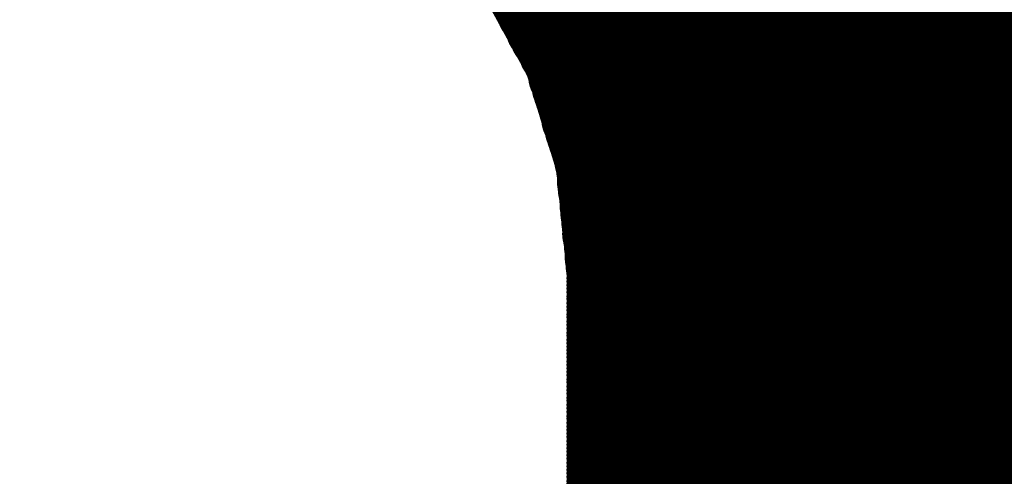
# Model space of a CAD drawing. Extents: x 0 to 65, y -0.2 to 30.2.
# Tile 112 of 237: x 36.607 to 36.895, y 14.526 to 14.66. Entities that reach past the tile are written whole.
import ezdxf

# ---------------------------------------------------------------- set-up
doc = ezdxf.new("R2010")
doc.units = 0
doc.layers.add('BOARD_GEOMETRY_SILKSCREEN_', color=1, linetype='CONTINUOUS')

msp = doc.modelspace()

# ---------------------------------------------------------------- linework, layer by layer
at = {"layer": 'BOARD_GEOMETRY_SILKSCREEN_', "const_width": 0.01905}
for points in [[(37.173916, 14.255496), (36.287964, 15.141448)], [(37.173916, 14.256766), (36.288726, 15.141448)], [(37.173916, 14.257528), (36.289996, 15.141448)], [(37.173916, 14.258798), (36.291012, 15.141448)], [(37.173916, 14.259814), (36.292028, 15.141448)], [(37.173916, 14.26083), (36.293044, 15.141448)], [(37.173916, 14.261846), (36.29406, 15.141448)], [(37.173916, 14.262862), (36.29533, 15.141448)], [(37.173916, 14.264132), (36.296346, 15.141448)], [(37.173916, 14.265148), (36.297362, 15.141448)], [(37.173916, 14.266164), (36.298378, 15.141448)], [(37.173916, 14.26718), (36.299394, 15.141448)], [(37.173916, 14.268196), (36.30041, 15.141448)], [(37.173916, 14.269212), (36.30168, 15.141448)], [(37.173916, 14.270482), (36.302442, 15.141448)], [(37.173916, 14.271498), (36.303712, 15.141448)], [(37.173916, 14.272514), (36.304728, 15.141448)], [(37.173916, 14.27353), (36.305744, 15.141448)], [(37.173916, 14.274546), (36.307014, 15.141448)], [(37.173916, 14.275816), (36.307776, 15.141448)], [(37.173916, 14.276578), (36.309046, 15.141448)], [(37.173916, 14.277848), (36.310062, 15.141448)], [(37.173916, 14.278864), (36.311078, 15.141448)], [(37.173916, 14.27988), (36.312348, 15.141448)], [(37.173916, 14.28115), (36.31311, 15.141448)], [(37.173916, 14.281912), (36.31438, 15.141448)], [(37.173916, 14.283182), (36.315396, 15.141448)], [(37.173916, 14.284198), (36.316412, 15.141448)], [(37.173916, 14.285214), (36.317428, 15.141448)], [(37.173916, 14.28623), (36.318444, 15.141448)], [(37.173916, 14.287246), (36.319714, 15.141448)], [(37.173916, 14.288516), (36.32073, 15.141448)], [(37.173916, 14.289532), (36.321746, 15.141448)], [(37.173916, 14.290548), (36.322762, 15.141448)], [(37.173916, 14.291564), (36.323778, 15.141448)], [(37.173916, 14.29258), (36.324794, 15.141448)], [(37.173916, 14.293596), (36.326064, 15.141448)], [(37.173916, 14.294866), (36.32708, 15.141448)], [(37.173916, 14.295882), (36.328096, 15.141448)], [(37.173916, 14.296898), (36.329112, 15.141448)], [(37.173916, 14.297914), (36.330128, 15.141448)], [(37.173916, 14.29893), (36.331398, 15.141448)], [(37.173916, 14.3002), (36.33216, 15.141448)], [(37.173916, 14.300962), (36.33343, 15.141448)], [(37.173916, 14.302232), (36.334446, 15.141448)], [(37.173916, 14.303248), (36.335462, 15.141448)], [(37.173916, 14.304264), (36.336732, 15.141448)], [(37.173916, 14.305534), (36.337494, 15.141448)], [(37.173916, 14.306296), (36.338764, 15.141448)], [(37.173916, 14.307566), (36.33978, 15.141448)], [(37.173916, 14.308582), (36.340796, 15.141448)], [(37.173916, 14.309598), (36.341812, 15.141448)], [(37.173916, 14.310868), (36.342828, 15.141448)], [(37.173916, 14.31163), (36.344098, 15.141448)], [(37.173916, 14.3129), (36.345114, 15.141448)], [(37.173916, 14.313916), (36.34613, 15.141448)], [(37.173916, 14.314932), (36.347146, 15.141448)], [(37.173916, 14.315948), (36.348162, 15.141448)], [(37.173916, 14.316964), (36.349178, 15.141448)], [(37.173916, 14.318234), (36.350448, 15.141448)], [(37.173916, 14.31925), (36.351464, 15.141448)], [(37.173916, 14.320266), (36.35248, 15.141448)], [(37.173916, 14.321282), (36.353496, 15.141448)], [(37.173916, 14.322298), (36.354512, 15.141448)], [(37.173916, 14.323314), (36.355782, 15.141448)], [(37.173916, 14.324584), (36.356544, 15.141448)], [(37.173916, 14.325346), (36.357814, 15.141448)], [(37.173916, 14.326616), (36.35883, 15.141448)], [(37.173916, 14.327632), (36.359846, 15.141448)], [(37.173916, 14.328648), (36.361116, 15.141448)], [(37.173916, 14.329918), (36.361878, 15.141448)], [(37.173916, 14.33068), (36.363148, 15.141448)], [(37.173916, 14.33195), (36.364164, 15.141448)], [(37.173916, 14.332966), (36.36518, 15.141448)], [(37.173916, 14.333982), (36.36645, 15.141448)], [(37.173916, 14.335252), (36.367212, 15.141448)], [(37.173916, 14.336014), (36.368482, 15.141448)], [(37.173916, 14.337284), (36.369498, 15.141448)], [(37.173916, 14.3383), (36.370514, 15.141448)], [(37.173916, 14.339316), (36.37153, 15.141448)], [(37.173916, 14.340332), (36.372546, 15.141448)], [(37.173916, 14.341348), (36.373816, 15.141448)], [(37.173916, 14.342618), (36.374832, 15.141448)], [(37.173916, 14.343634), (36.375848, 15.141448)], [(37.173916, 14.34465), (36.376864, 15.141448)], [(37.173916, 14.345666), (36.37788, 15.141448)], [(37.173916, 14.346682), (36.378896, 15.141448)], [(37.173916, 14.347698), (36.380166, 15.141448)], [(37.173916, 14.348968), (36.381182, 15.141448)], [(37.173916, 14.349984), (36.382198, 15.141448)], [(37.173916, 14.351), (36.383214, 15.141448)], [(37.173916, 14.352016), (36.38423, 15.141448)], [(37.173916, 14.353032), (36.3855, 15.141448)], [(37.173916, 14.354302), (36.386262, 15.141448)], [(37.173916, 14.355064), (36.387532, 15.141448)], [(37.173916, 14.356334), (36.388548, 15.141448)], [(37.173916, 14.35735), (36.389564, 15.141448)], [(37.173916, 14.358366), (36.390834, 15.141448)], [(37.173916, 14.359636), (36.391596, 15.141448)], [(37.173916, 14.360398), (36.392866, 15.141448)], [(37.173916, 14.361668), (36.393882, 15.141448)], [(37.173916, 14.362684), (36.394898, 15.141448)], [(37.173916, 14.3637), (36.395914, 15.141448)], [(37.173916, 14.364716), (36.39693, 15.141448)], [(37.173916, 14.365732), (36.3982, 15.141448)], [(37.173916, 14.367002), (36.399216, 15.141448)], [(37.173916, 14.368018), (36.400232, 15.141448)], [(37.173916, 14.369034), (36.401248, 15.141448)], [(37.173916, 14.37005), (36.402264, 15.141448)], [(37.173916, 14.371066), (36.40328, 15.141448)], [(37.173916, 14.372082), (36.40455, 15.141448)], [(37.173916, 14.373352), (36.405566, 15.141448)], [(37.173916, 14.374368), (36.406582, 15.141448)], [(37.173916, 14.375384), (36.407598, 15.141448)], [(37.173916, 14.3764), (36.408614, 15.141448)], [(37.173916, 14.377416), (36.409884, 15.141448)], [(37.173916, 14.378686), (36.410646, 15.141448)], [(37.173916, 14.379448), (36.411916, 15.141448)], [(37.173916, 14.380718), (36.412932, 15.141448)], [(37.173916, 14.381734), (36.413948, 15.141448)], [(37.173916, 14.38275), (36.415218, 15.141448)], [(37.173916, 14.38402), (36.41598, 15.141448)], [(37.173916, 14.384782), (36.41725, 15.141448)], [(37.173916, 14.386052), (36.418266, 15.141448)], [(37.173916, 14.387068), (36.419282, 15.141448)], [(37.173916, 14.388084), (36.420552, 15.141448)], [(37.173916, 14.389354), (36.421314, 15.141448)], [(37.173916, 14.390116), (36.422584, 15.141448)], [(37.173916, 14.391386), (36.4236, 15.141448)], [(37.173916, 14.392402), (36.424616, 15.141448)], [(37.173916, 14.393418), (36.425632, 15.141448)], [(37.173916, 14.394434), (36.426648, 15.141448)], [(37.173916, 14.39545), (36.427664, 15.141448)], [(37.173916, 14.39672), (36.428934, 15.141448)], [(37.173916, 14.397736), (36.42995, 15.141448)], [(37.173916, 14.398752), (36.430966, 15.141448)], [(37.173916, 14.399768), (36.431982, 15.141448)], [(37.173916, 14.25448), (36.73221, 14.696186)], [(37.173916, 14.253464), (36.73729, 14.69009)], [(37.173916, 14.252194), (36.742116, 14.683994)], [(37.173916, 14.251432), (36.747196, 14.677898)], [(36.749736, 14.674596), (36.764468, 14.647672)], [(37.173916, 14.250162), (36.750498, 14.67358)], [(37.173916, 14.249146), (36.751768, 14.671294)], [(37.173916, 14.24813), (36.752784, 14.669008)], [(37.173916, 14.24686), (36.754308, 14.666722)], [(37.173916, 14.246098), (36.755578, 14.664436)], [(37.173916, 14.244828), (36.756594, 14.66215)], [(37.173916, 14.243812), (36.758118, 14.659864)], [(37.173916, 14.242796), (36.759134, 14.657324)], [(37.173916, 14.24178), (36.760404, 14.655038)], [(37.173916, 14.240764), (36.761928, 14.652752)], [(37.173916, 14.239494), (36.762944, 14.650466)], [(37.173916, 14.238478), (36.764214, 14.64818)], [(36.764468, 14.647672), (36.773612, 14.617954)], [(37.173916, 14.237462), (36.764976, 14.646402)], [(37.173916, 14.236446), (36.765484, 14.644878)], [(37.173916, 14.23543), (36.765738, 14.643354)], [(37.173916, 14.234414), (36.7665, 14.64183)], [(37.173916, 14.233144), (36.766754, 14.640306)], [(37.173916, 14.232382), (36.767262, 14.638782)], [(37.173916, 14.231112), (36.76777, 14.637258)], [(37.173916, 14.230096), (36.768278, 14.635734)], [(37.173916, 14.22908), (36.768786, 14.633956)], [(37.173916, 14.22781), (36.769294, 14.632432)], [(37.173916, 14.227048), (36.769548, 14.630908)], [(37.173916, 14.225778), (36.77031, 14.629384)], [(37.173916, 14.224762), (36.770564, 14.62786)], [(37.173916, 14.223746), (36.771072, 14.626336)], [(37.173916, 14.222476), (36.77158, 14.624812)], [(37.173916, 14.221714), (36.772088, 14.623288)], [(37.173916, 14.220444), (36.772596, 14.621764)], [(37.173916, 14.219428), (36.773104, 14.62024)], [(37.173916, 14.218412), (36.773358, 14.618716)], [(36.773612, 14.617954), (36.776914, 14.58595)], [(37.173916, 14.217396), (36.773866, 14.617446)], [(37.173916, 14.21638), (36.773866, 14.616176)], [(37.173916, 14.21511), (36.77412, 14.614906)], [(37.173916, 14.214094), (36.77412, 14.61389)], [(37.173916, 14.213078), (36.77412, 14.61262)], [(37.173916, 14.212062), (36.774374, 14.611604)], [(37.173916, 14.211046), (36.774374, 14.610334)], [(37.173916, 14.21003), (36.774628, 14.609064)], [(37.173916, 14.20876), (36.774882, 14.608048)], [(37.173916, 14.207744), (36.774882, 14.606778)], [(37.173916, 14.206728), (36.774882, 14.605762)], [(37.173916, 14.205712), (36.775136, 14.604238)], [(37.173916, 14.204696), (36.775136, 14.603222)], [(37.173916, 14.203426), (36.77539, 14.601952)], [(37.173916, 14.202664), (36.77539, 14.600936)], [(37.173916, 14.201394), (36.775644, 14.599666)], [(37.173916, 14.200378), (36.775644, 14.598396)], [(37.173916, 14.199362), (36.775644, 14.59738)], [(37.173916, 14.198092), (36.775898, 14.59611)], [(37.173916, 14.19733), (36.776152, 14.595094)], [(37.173916, 14.19606), (36.776152, 14.593824)], [(37.173916, 14.195044), (36.776406, 14.592808)], [(37.173916, 14.194028), (36.776406, 14.591284)], [(37.173916, 14.193012), (36.776406, 14.590268)], [(37.173916, 14.191996), (36.77666, 14.588998)], [(37.173916, 14.190726), (36.77666, 14.587982)], [(37.173916, 14.18971), (36.776914, 14.586712)], [(36.776914, 14.58595), (36.776914, 13.95095)], [(37.173916, 14.188694), (36.776914, 14.585696)], [(37.173916, 14.187678), (36.776914, 14.584426)], [(37.173916, 14.186662), (36.776914, 14.58341)], [(37.173916, 14.185646), (36.776914, 14.582394)], [(37.173916, 14.184376), (36.776914, 14.581378)], [(37.173916, 14.18336), (36.776914, 14.580362)], [(37.173916, 14.182344), (36.776914, 14.579092)], [(37.173916, 14.181328), (36.776914, 14.57833)], [(37.173916, 14.180312), (36.776914, 14.57706)], [(37.173916, 14.179042), (36.776914, 14.576044)], [(37.173916, 14.17828), (36.776914, 14.575028)], [(37.173916, 14.17701), (36.776914, 14.573758)], [(37.173916, 14.175994), (36.776914, 14.572996)], [(37.173916, 14.174978), (36.776914, 14.571726)], [(37.173916, 14.173708), (36.776914, 14.57071)], [(37.173916, 14.172946), (36.776914, 14.569694)], [(37.173916, 14.171676), (36.776914, 14.568424)], [(37.173916, 14.17066), (36.776914, 14.567662)], [(37.173916, 14.169644), (36.776914, 14.566392)], [(37.173916, 14.168374), (36.776914, 14.565376)], [(37.173916, 14.167612), (36.776914, 14.56436)], [(37.173916, 14.166342), (36.776914, 14.563344)], [(37.173916, 14.165326), (36.776914, 14.562328)], [(37.173916, 14.16431), (36.776914, 14.561312)], [(37.173916, 14.163294), (36.776914, 14.560042)], [(37.173916, 14.162278), (36.776914, 14.559026)], [(37.173916, 14.161008), (36.776914, 14.55801)], [(37.173916, 14.159992), (36.776914, 14.556994)], [(37.173916, 14.158976), (36.776914, 14.555978)], [(37.173916, 14.15796), (36.776914, 14.554708)], [(37.173916, 14.156944), (36.776914, 14.553946)], [(37.173916, 14.155928), (36.776914, 14.552676)], [(37.173916, 14.154658), (36.776914, 14.55166)], [(37.173916, 14.153896), (36.776914, 14.550644)], [(37.173916, 14.152626), (36.776914, 14.549374)], [(37.173916, 14.15161), (36.776914, 14.548612)], [(37.173916, 14.150594), (36.776914, 14.547342)], [(37.173916, 14.149324), (36.776914, 14.546326)], [(37.173916, 14.148562), (36.776914, 14.54531)], [(37.173916, 14.147292), (36.776914, 14.54404)], [(37.173916, 14.146276), (36.776914, 14.543278)], [(37.173916, 14.14526), (36.776914, 14.542008)], [(37.173916, 14.14399), (36.776914, 14.540992)], [(37.173916, 14.143228), (36.776914, 14.539976)], [(37.173916, 14.141958), (36.776914, 14.53896)], [(37.173916, 14.140942), (36.776914, 14.537944)], [(37.173916, 14.139926), (36.776914, 14.536674)], [(37.173916, 14.13891), (36.776914, 14.535658)], [(37.173916, 14.137894), (36.776914, 14.534642)], [(37.173916, 14.136624), (36.776914, 14.533626)], [(37.173916, 14.135608), (36.776914, 14.53261)], [(37.173916, 14.134592), (36.776914, 14.531594)], [(37.173916, 14.133576), (36.776914, 14.530324)], [(37.173916, 14.13256), (36.776914, 14.529308)], [(37.173916, 14.131544), (36.776914, 14.528292)], [(37.173916, 14.130274), (36.776914, 14.527276)], [(37.173916, 14.129258), (36.776914, 14.52626)], [(37.173916, 14.128242), (36.776914, 14.52499)], [(37.173916, 14.127226), (36.776914, 14.524228)], [(37.173916, 14.12621), (36.776914, 14.522958)], [(37.173916, 14.12494), (36.776914, 14.521942)], [(37.173916, 14.124178), (36.776914, 14.520926)], [(37.173916, 14.122908), (36.776914, 14.519656)], [(37.173916, 14.121892), (36.776914, 14.518894)], [(37.173916, 14.120876), (36.776914, 14.517624)]]:
    msp.add_lwpolyline(points, dxfattribs=at)
at = {"layer": 'BOARD_GEOMETRY_SILKSCREEN_', "const_width": 0.009652}
for points in [[(36.75761, 14.669008, -1), (36.747958, 14.669008)], [(36.750752, 14.664436, -1), (36.760404, 14.664436)], [(36.759134, 14.666722, -1), (36.749482, 14.666722)], [(36.751768, 14.66215, -1), (36.76142, 14.66215)], [(36.760404, 14.664436, -1), (36.750752, 14.664436)], [(36.753292, 14.659864, -1), (36.762944, 14.659864)], [(36.76142, 14.66215, -1), (36.751768, 14.66215)], [(36.762944, 14.659864, -1), (36.753292, 14.659864)], [(36.754308, 14.657324, -1), (36.76396, 14.657324)], [(36.755578, 14.655038, -1), (36.76523, 14.655038)], [(36.76396, 14.657324, -1), (36.754308, 14.657324)], [(36.757102, 14.652752, -1), (36.766754, 14.652752)], [(36.76523, 14.655038, -1), (36.755578, 14.655038)], [(36.758118, 14.650466, -1), (36.76777, 14.650466)], [(36.766754, 14.652752, -1), (36.757102, 14.652752)], [(36.759388, 14.64818, -1), (36.76904, 14.64818)], [(36.759642, 14.647672, -1), (36.769294, 14.647672)], [(36.759642, 14.647672, -1), (36.769294, 14.647672)], [(36.76015, 14.646402, -1), (36.769802, 14.646402)], [(36.76777, 14.650466, -1), (36.758118, 14.650466)], [(36.760658, 14.644878, -1), (36.77031, 14.644878)], [(36.76904, 14.64818, -1), (36.759388, 14.64818)], [(36.769294, 14.647672, -1), (36.759642, 14.647672)], [(36.769294, 14.647672, -1), (36.759642, 14.647672)], [(36.769802, 14.646402, -1), (36.76015, 14.646402)], [(36.760912, 14.643354, -1), (36.770564, 14.643354)], [(36.761674, 14.64183, -1), (36.771326, 14.64183)], [(36.77031, 14.644878, -1), (36.760658, 14.644878)], [(36.770564, 14.643354, -1), (36.760912, 14.643354)], [(36.761928, 14.640306, -1), (36.77158, 14.640306)], [(36.762436, 14.638782, -1), (36.772088, 14.638782)], [(36.771326, 14.64183, -1), (36.761674, 14.64183)], [(36.77158, 14.640306, -1), (36.761928, 14.640306)], [(36.762944, 14.637258, -1), (36.772596, 14.637258)], [(36.763452, 14.635734, -1), (36.773104, 14.635734)], [(36.772088, 14.638782, -1), (36.762436, 14.638782)], [(36.772596, 14.637258, -1), (36.762944, 14.637258)], [(36.76396, 14.633956, -1), (36.773612, 14.633956)], [(36.764468, 14.632432, -1), (36.77412, 14.632432)], [(36.773104, 14.635734, -1), (36.763452, 14.635734)], [(36.773612, 14.633956, -1), (36.76396, 14.633956)], [(36.764722, 14.630908, -1), (36.774374, 14.630908)], [(36.765484, 14.629384, -1), (36.775136, 14.629384)], [(36.77412, 14.632432, -1), (36.764468, 14.632432)], [(36.765738, 14.62786, -1), (36.77539, 14.62786)], [(36.766246, 14.626336, -1), (36.775898, 14.626336)], [(36.774374, 14.630908, -1), (36.764722, 14.630908)], [(36.775136, 14.629384, -1), (36.765484, 14.629384)], [(36.766754, 14.624812, -1), (36.776406, 14.624812)], [(36.767262, 14.623288, -1), (36.776914, 14.623288)], [(36.77539, 14.62786, -1), (36.765738, 14.62786)], [(36.775898, 14.626336, -1), (36.766246, 14.626336)], [(36.76777, 14.621764, -1), (36.777422, 14.621764)], [(36.776406, 14.624812, -1), (36.766754, 14.624812)], [(36.776914, 14.623288, -1), (36.767262, 14.623288)], [(36.768278, 14.62024, -1), (36.77793, 14.62024)], [(36.768532, 14.618716, -1), (36.778184, 14.618716)], [(36.768786, 14.617954, -1), (36.778438, 14.617954)], [(36.768786, 14.617954, -1), (36.778438, 14.617954)], [(36.777422, 14.621764, -1), (36.76777, 14.621764)], [(36.77793, 14.62024, -1), (36.768278, 14.62024)], [(36.76904, 14.617446, -1), (36.778692, 14.617446)], [(36.76904, 14.616176, -1), (36.778692, 14.616176)], [(36.769294, 14.614906, -1), (36.778946, 14.614906)], [(36.778184, 14.618716, -1), (36.768532, 14.618716)], [(36.778438, 14.617954, -1), (36.768786, 14.617954)], [(36.778438, 14.617954, -1), (36.768786, 14.617954)], [(36.778692, 14.617446, -1), (36.76904, 14.617446)], [(36.769294, 14.61389, -1), (36.778946, 14.61389)], [(36.769294, 14.61262, -1), (36.778946, 14.61262)], [(36.778692, 14.616176, -1), (36.76904, 14.616176)], [(36.778946, 14.614906, -1), (36.769294, 14.614906)], [(36.778946, 14.61389, -1), (36.769294, 14.61389)], [(36.769548, 14.611604, -1), (36.7792, 14.611604)], [(36.769548, 14.610334, -1), (36.7792, 14.610334)], [(36.769802, 14.609064, -1), (36.779454, 14.609064)], [(36.778946, 14.61262, -1), (36.769294, 14.61262)], [(36.7792, 14.611604, -1), (36.769548, 14.611604)], [(36.770056, 14.608048, -1), (36.779708, 14.608048)], [(36.770056, 14.606778, -1), (36.779708, 14.606778)], [(36.7792, 14.610334, -1), (36.769548, 14.610334)], [(36.779454, 14.609064, -1), (36.769802, 14.609064)], [(36.770056, 14.605762, -1), (36.779708, 14.605762)], [(36.779708, 14.608048, -1), (36.770056, 14.608048)], [(36.77031, 14.604238, -1), (36.779962, 14.604238)], [(36.77031, 14.603222, -1), (36.779962, 14.603222)], [(36.779708, 14.606778, -1), (36.770056, 14.606778)], [(36.779708, 14.605762, -1), (36.770056, 14.605762)], [(36.770564, 14.601952, -1), (36.780216, 14.601952)], [(36.770564, 14.600936, -1), (36.780216, 14.600936)], [(36.779962, 14.604238, -1), (36.77031, 14.604238)], [(36.779962, 14.603222, -1), (36.77031, 14.603222)], [(36.770818, 14.599666, -1), (36.78047, 14.599666)], [(36.770818, 14.598396, -1), (36.78047, 14.598396)], [(36.770818, 14.59738, -1), (36.78047, 14.59738)], [(36.780216, 14.601952, -1), (36.770564, 14.601952)], [(36.780216, 14.600936, -1), (36.770564, 14.600936)], [(36.78047, 14.599666, -1), (36.770818, 14.599666)], [(36.771072, 14.59611, -1), (36.780724, 14.59611)], [(36.771326, 14.595094, -1), (36.780978, 14.595094)], [(36.78047, 14.598396, -1), (36.770818, 14.598396)], [(36.78047, 14.59738, -1), (36.770818, 14.59738)], [(36.771326, 14.593824, -1), (36.780978, 14.593824)], [(36.77158, 14.592808, -1), (36.781232, 14.592808)], [(36.780724, 14.59611, -1), (36.771072, 14.59611)], [(36.780978, 14.595094, -1), (36.771326, 14.595094)], [(36.780978, 14.593824, -1), (36.771326, 14.593824)], [(36.77158, 14.591284, -1), (36.781232, 14.591284)], [(36.77158, 14.590268, -1), (36.781232, 14.590268)], [(36.771834, 14.588998, -1), (36.781486, 14.588998)], [(36.781232, 14.592808, -1), (36.77158, 14.592808)], [(36.781232, 14.591284, -1), (36.77158, 14.591284)], [(36.771834, 14.587982, -1), (36.781486, 14.587982)], [(36.772088, 14.586712, -1), (36.78174, 14.586712)], [(36.772088, 14.58595, -1), (36.78174, 14.58595)], [(36.772088, 14.58595, -1), (36.78174, 14.58595)], [(36.781232, 14.590268, -1), (36.77158, 14.590268)], [(36.781486, 14.588998, -1), (36.771834, 14.588998)], [(36.781486, 14.587982, -1), (36.771834, 14.587982)], [(36.772088, 14.585696, -1), (36.78174, 14.585696)], [(36.772088, 14.584426, -1), (36.78174, 14.584426)], [(36.772088, 14.58341, -1), (36.78174, 14.58341)], [(36.772088, 14.582394, -1), (36.78174, 14.582394)], [(36.78174, 14.586712, -1), (36.772088, 14.586712)], [(36.772088, 14.581378, -1), (36.78174, 14.581378)], [(36.78174, 14.58595, -1), (36.772088, 14.58595)], [(36.78174, 14.58595, -1), (36.772088, 14.58595)], [(36.78174, 14.585696, -1), (36.772088, 14.585696)], [(36.772088, 14.580362, -1), (36.78174, 14.580362)], [(36.78174, 14.584426, -1), (36.772088, 14.584426)], [(36.772088, 14.579092, -1), (36.78174, 14.579092)], [(36.78174, 14.58341, -1), (36.772088, 14.58341)], [(36.772088, 14.57833, -1), (36.78174, 14.57833)], [(36.78174, 14.582394, -1), (36.772088, 14.582394)], [(36.772088, 14.57706, -1), (36.78174, 14.57706)], [(36.78174, 14.581378, -1), (36.772088, 14.581378)], [(36.772088, 14.576044, -1), (36.78174, 14.576044)], [(36.78174, 14.580362, -1), (36.772088, 14.580362)], [(36.772088, 14.575028, -1), (36.78174, 14.575028)], [(36.78174, 14.579092, -1), (36.772088, 14.579092)], [(36.772088, 14.573758, -1), (36.78174, 14.573758)], [(36.78174, 14.57833, -1), (36.772088, 14.57833)], [(36.772088, 14.572996, -1), (36.78174, 14.572996)], [(36.78174, 14.57706, -1), (36.772088, 14.57706)], [(36.772088, 14.571726, -1), (36.78174, 14.571726)], [(36.78174, 14.576044, -1), (36.772088, 14.576044)], [(36.772088, 14.57071, -1), (36.78174, 14.57071)], [(36.78174, 14.575028, -1), (36.772088, 14.575028)], [(36.772088, 14.569694, -1), (36.78174, 14.569694)], [(36.78174, 14.573758, -1), (36.772088, 14.573758)], [(36.772088, 14.568424, -1), (36.78174, 14.568424)], [(36.78174, 14.572996, -1), (36.772088, 14.572996)], [(36.772088, 14.567662, -1), (36.78174, 14.567662)], [(36.78174, 14.571726, -1), (36.772088, 14.571726)], [(36.772088, 14.566392, -1), (36.78174, 14.566392)], [(36.78174, 14.57071, -1), (36.772088, 14.57071)], [(36.772088, 14.565376, -1), (36.78174, 14.565376)], [(36.78174, 14.569694, -1), (36.772088, 14.569694)], [(36.772088, 14.56436, -1), (36.78174, 14.56436)], [(36.78174, 14.568424, -1), (36.772088, 14.568424)], [(36.772088, 14.563344, -1), (36.78174, 14.563344)], [(36.78174, 14.567662, -1), (36.772088, 14.567662)], [(36.772088, 14.562328, -1), (36.78174, 14.562328)], [(36.78174, 14.566392, -1), (36.772088, 14.566392)], [(36.772088, 14.561312, -1), (36.78174, 14.561312)], [(36.78174, 14.565376, -1), (36.772088, 14.565376)], [(36.772088, 14.560042, -1), (36.78174, 14.560042)], [(36.78174, 14.56436, -1), (36.772088, 14.56436)], [(36.772088, 14.559026, -1), (36.78174, 14.559026)], [(36.78174, 14.563344, -1), (36.772088, 14.563344)], [(36.772088, 14.55801, -1), (36.78174, 14.55801)], [(36.78174, 14.562328, -1), (36.772088, 14.562328)], [(36.772088, 14.556994, -1), (36.78174, 14.556994)], [(36.78174, 14.561312, -1), (36.772088, 14.561312)], [(36.772088, 14.555978, -1), (36.78174, 14.555978)], [(36.78174, 14.560042, -1), (36.772088, 14.560042)], [(36.772088, 14.554708, -1), (36.78174, 14.554708)], [(36.78174, 14.559026, -1), (36.772088, 14.559026)], [(36.772088, 14.553946, -1), (36.78174, 14.553946)], [(36.78174, 14.55801, -1), (36.772088, 14.55801)], [(36.772088, 14.552676, -1), (36.78174, 14.552676)], [(36.78174, 14.556994, -1), (36.772088, 14.556994)], [(36.772088, 14.55166, -1), (36.78174, 14.55166)], [(36.78174, 14.555978, -1), (36.772088, 14.555978)], [(36.772088, 14.550644, -1), (36.78174, 14.550644)], [(36.78174, 14.554708, -1), (36.772088, 14.554708)], [(36.772088, 14.549374, -1), (36.78174, 14.549374)], [(36.78174, 14.553946, -1), (36.772088, 14.553946)], [(36.772088, 14.548612, -1), (36.78174, 14.548612)], [(36.78174, 14.552676, -1), (36.772088, 14.552676)], [(36.772088, 14.547342, -1), (36.78174, 14.547342)], [(36.78174, 14.55166, -1), (36.772088, 14.55166)], [(36.772088, 14.546326, -1), (36.78174, 14.546326)], [(36.78174, 14.550644, -1), (36.772088, 14.550644)], [(36.772088, 14.54531, -1), (36.78174, 14.54531)], [(36.78174, 14.549374, -1), (36.772088, 14.549374)], [(36.772088, 14.54404, -1), (36.78174, 14.54404)], [(36.78174, 14.548612, -1), (36.772088, 14.548612)], [(36.772088, 14.543278, -1), (36.78174, 14.543278)], [(36.78174, 14.547342, -1), (36.772088, 14.547342)], [(36.772088, 14.542008, -1), (36.78174, 14.542008)], [(36.78174, 14.546326, -1), (36.772088, 14.546326)], [(36.772088, 14.540992, -1), (36.78174, 14.540992)], [(36.78174, 14.54531, -1), (36.772088, 14.54531)], [(36.772088, 14.539976, -1), (36.78174, 14.539976)], [(36.78174, 14.54404, -1), (36.772088, 14.54404)], [(36.772088, 14.53896, -1), (36.78174, 14.53896)], [(36.78174, 14.543278, -1), (36.772088, 14.543278)], [(36.772088, 14.537944, -1), (36.78174, 14.537944)], [(36.78174, 14.542008, -1), (36.772088, 14.542008)], [(36.772088, 14.536674, -1), (36.78174, 14.536674)], [(36.78174, 14.540992, -1), (36.772088, 14.540992)], [(36.772088, 14.535658, -1), (36.78174, 14.535658)], [(36.78174, 14.539976, -1), (36.772088, 14.539976)], [(36.772088, 14.534642, -1), (36.78174, 14.534642)], [(36.78174, 14.53896, -1), (36.772088, 14.53896)], [(36.772088, 14.533626, -1), (36.78174, 14.533626)], [(36.78174, 14.537944, -1), (36.772088, 14.537944)], [(36.772088, 14.53261, -1), (36.78174, 14.53261)], [(36.78174, 14.536674, -1), (36.772088, 14.536674)], [(36.772088, 14.531594, -1), (36.78174, 14.531594)], [(36.78174, 14.535658, -1), (36.772088, 14.535658)], [(36.772088, 14.530324, -1), (36.78174, 14.530324)], [(36.78174, 14.534642, -1), (36.772088, 14.534642)], [(36.772088, 14.529308, -1), (36.78174, 14.529308)], [(36.78174, 14.533626, -1), (36.772088, 14.533626)], [(36.772088, 14.528292, -1), (36.78174, 14.528292)], [(36.78174, 14.53261, -1), (36.772088, 14.53261)], [(36.772088, 14.527276, -1), (36.78174, 14.527276)], [(36.78174, 14.531594, -1), (36.772088, 14.531594)], [(36.772088, 14.52626, -1), (36.78174, 14.52626)], [(36.78174, 14.530324, -1), (36.772088, 14.530324)], [(36.772088, 14.52499, -1), (36.78174, 14.52499)], [(36.78174, 14.529308, -1), (36.772088, 14.529308)], [(36.772088, 14.524228, -1), (36.78174, 14.524228)], [(36.78174, 14.528292, -1), (36.772088, 14.528292)], [(36.772088, 14.522958, -1), (36.78174, 14.522958)], [(36.78174, 14.527276, -1), (36.772088, 14.527276)], [(36.772088, 14.521942, -1), (36.78174, 14.521942)], [(36.78174, 14.52626, -1), (36.772088, 14.52626)], [(36.772088, 14.520926, -1), (36.78174, 14.520926)], [(36.78174, 14.52499, -1), (36.772088, 14.52499)], [(36.772088, 14.519656, -1), (36.78174, 14.519656)], [(36.78174, 14.524228, -1), (36.772088, 14.524228)], [(36.772088, 14.518894, -1), (36.78174, 14.518894)], [(36.78174, 14.522958, -1), (36.772088, 14.522958)], [(36.772088, 14.517624, -1), (36.78174, 14.517624)], [(36.78174, 14.521942, -1), (36.772088, 14.521942)]]:
    msp.add_lwpolyline(points, format="xyb", dxfattribs=at)

doc.saveas('drawing.dxf')
